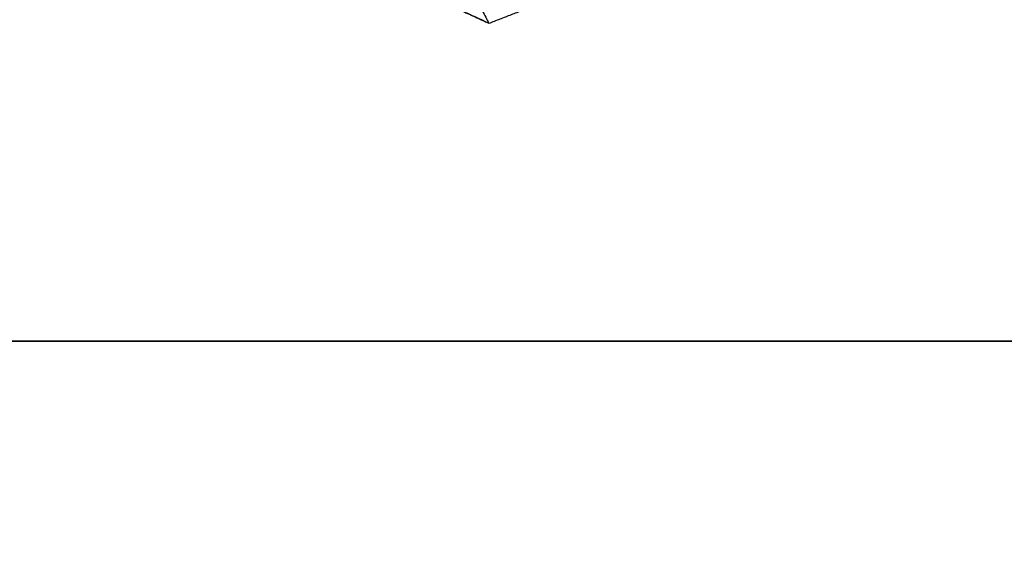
# Model space of a CAD drawing. Header units: millimetres. Extents: x 581 to 1437, y -333 to 1981.
# Tile 6 of 42: x 795 to 1009, y -80 to 34. Entities that reach past the tile are written whole.
import ezdxf

# ---------------------------------------------------------------- set-up
doc = ezdxf.new("R2010")
doc.units = ezdxf.units.MM
doc.layers.add('Legs', color=7, linetype='Continuous', true_color=0x3fbf7f)
doc.layers.add('Tabletop', color=7, linetype='Continuous', true_color=0xcc9900)

msp = doc.modelspace()

# ---------------------------------------------------------------- linework, layer by layer
at = {"layer": 'Legs'}
for points, degree in [([(897.16, 33.65, -1375.78), (906.93, 37.45, -1375.78), (916.69, 41.26, -1375.78)], 2), ([(897.16, 33.65, -1385.78), (906.93, 37.45, -1385.78), (916.69, 41.26, -1385.78)], 2), ([(885.22, 39.11, -1375.78), (891.19, 36.38, -1375.78), (897.16, 33.65, -1375.78)], 2), ([(897.16, 33.65, -1385.78), (892.58, 35.75, -1385.78), (887.99, 37.84, -1385.78)], 2), ([(895.76, 36.31, -1396.2), (896.22, 35.42, -1392.73), (896.69, 34.54, -1389.25), (897.16, 33.65, -1385.78)], 3), ([(897.16, 33.65, -1385.78), (897.16, 33.65, -1380.78), (897.16, 33.65, -1375.78)], 2)]:
    msp.add_open_spline(points, degree=degree, dxfattribs=at)
at = {"layer": 'Tabletop'}
for p, q in [((1434.19, -35.43, -1356.78), (649.31, -35.43, -1356.78)), ((676.79, -35.43, -1375.78), (1406.63, -35.43, -1375.78))]:
    msp.add_line(p, q, dxfattribs=at)
for points, weights in [([(1423.41, -79.63, -1370.29), (1429.95, 17.49, -1370.23), (1348.18, 70.39, -1370.35), (1341.02, 75.19, -1370.32), (1333.62, 79.61, -1370.28), (1156.76, 183.67, -1370.28), (959.83, 241.33, -1370.28)], [0.998908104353, 0.856300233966, 0.987509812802, 0.992965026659, 0.999683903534, 0.992231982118, 1]), ([(1409.92, -79.3, -1375.78), (1416.52, 15.74, -1375.78), (1334.16, 63.62, -1375.78), (1326.79, 68.01, -1375.78), (1319.37, 72.32, -1375.78), (1147.24, 172.37, -1375.78), (956.17, 228.33, -1375.78)], [1, 0.849000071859, 1, 0.9996701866, 0.999367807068, 0.992399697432, 1])]:
    msp.add_rational_spline(points, weights, degree=2, knots=[1378.722982, 1378.722982, 1378.722982, 1573.092635, 1573.092635, 1592.701115, 1592.701115, 2044.563844, 2044.563844, 2044.563844], dxfattribs=at)

doc.saveas('drawing.dxf')
